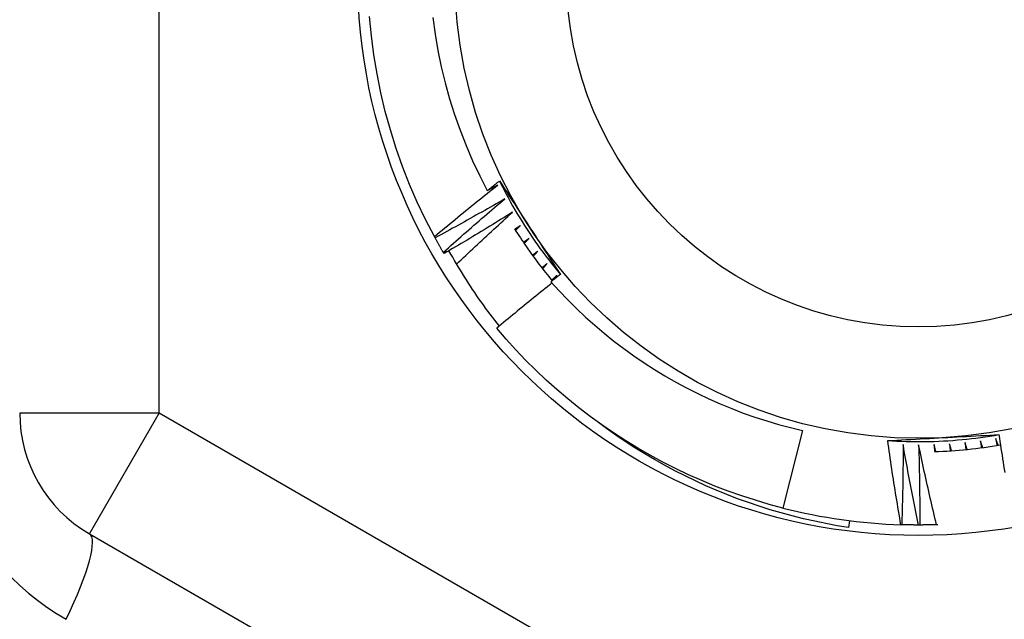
# Model space of a CAD drawing. Header units: inches. Extents: x 24 to 60, y 11.7 to 31.9.
# Tile 52 of 58: x 53.898 to 54.176, y 29.118 to 29.288. Entities that reach past the tile are written whole.
import ezdxf

# ---------------------------------------------------------------- set-up
doc = ezdxf.new("R2010")
doc.units = ezdxf.units.IN
doc.header["$MEASUREMENT"] = 0
doc.layers.add('Visible Edges(ANSI)', color=7, linetype='Continuous', lineweight=25)
doc.layers.add('Visible Tangent Edges(ANSI)', color=7, linetype='Continuous', lineweight=25)

msp = doc.modelspace()

# ---------------------------------------------------------------- linework, layer by layer
at = {"layer": 'Visible Edges(ANSI)'}
for p, q in [((54.0153377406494, 29.22618506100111), (54.0151423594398, 29.22654500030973)), ((54.01785952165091, 29.22173018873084), (54.01765239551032, 29.22208349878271)), ((54.04882876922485, 29.21437004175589), (54.04977669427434, 29.21556393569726)), ((54.11919279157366, 29.17177320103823), (54.11361812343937, 29.14983254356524)), ((54.1324228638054, 29.14626982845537), (54.13217861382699, 29.14433637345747)), ((54.1471793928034, 29.14511565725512), (54.14694665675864, 29.14512292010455)), ((54.15229799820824, 29.145044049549), (54.15188845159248, 29.14504358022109)), ((54.15739384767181, 29.1451401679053), (54.15700687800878, 29.14512700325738)), ((53.9176616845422, 29.14257962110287), (54.13222861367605, 29.01869934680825))]:
    msp.add_line(p, q, dxfattribs=at)
at = {"layer": 'Visible Edges(ANSI)', "flags": 128}
for points in [[(54.0151423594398, 29.22654500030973), (54.01263659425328, 29.23137572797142), (54.01030138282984, 29.23629118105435), (54.00813958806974, 29.24128532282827), (54.00615384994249, 29.24635204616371), (54.00434659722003, 29.25148514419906), (54.00272005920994, 29.25667833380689), (54.00127621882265, 29.261925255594), (54.00001684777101, 29.26721947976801), (53.99894347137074, 29.27255452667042), (53.9980574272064, 29.27792386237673), (53.99735979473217, 29.28332091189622), (53.99685141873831, 29.28873906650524)], [(54.01474029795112, 29.28844991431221), (54.01536611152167, 29.28379121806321), (54.01614979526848, 29.27916189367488), (54.01708995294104, 29.2745677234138), (54.01818538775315, 29.2700126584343), (54.01943491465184, 29.26550064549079), (54.02083734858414, 29.26103563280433), (54.02239148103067, 29.25662157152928), (54.02409615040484, 29.25226240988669), (54.0259501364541, 29.24796209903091), (54.02795227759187, 29.24372457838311), (54.03010136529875, 29.23955380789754)], [(54.0151423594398, 29.22654500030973), (54.0158799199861, 29.22716351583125), (54.01661826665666, 29.22778113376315), (54.01735742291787, 29.22839784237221), (54.01809737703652, 29.22901364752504), (54.01883814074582, 29.22962854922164), (54.01957969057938, 29.23024253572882), (54.02032205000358, 29.23085561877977), (54.02106519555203, 29.23146778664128), (54.02180915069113, 29.23207905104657), (54.02255389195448, 29.23268940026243), (54.02329943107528, 29.23329883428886), (54.02404575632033, 29.23390735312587), (54.02479289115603, 29.23451496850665), (54.02554083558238, 29.23512167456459), (54.02628957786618, 29.23572747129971), (54.02703911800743, 29.2363323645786), (54.02778947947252, 29.23693634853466), (54.02854062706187, 29.23753942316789), (54.02929258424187, 29.23814158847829), (54.03004533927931, 29.23874283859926), (54.0307988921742, 29.23934317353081), (54.03155324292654, 29.23994259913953), (54.03230839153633, 29.24054110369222), (54.03306433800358, 29.24113868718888)], [(54.03010136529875, 29.23955380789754), (54.03024455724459, 29.23966707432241), (54.03038778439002, 29.23978030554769), (54.03053103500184, 29.23989350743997), (54.03067432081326, 29.24000666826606), (54.03081761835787, 29.24011979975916), (54.03096096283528, 29.24023289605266), (54.03110431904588, 29.24034595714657), (54.03124771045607, 29.24045898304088), (54.03139112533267, 29.2405719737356), (54.03153457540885, 29.24068493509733), (54.03167804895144, 29.24079786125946), (54.03182154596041, 29.24091075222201), (54.03196506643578, 29.24102360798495), (54.03210862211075, 29.2411364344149), (54.03225221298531, 29.24124922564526), (54.03239581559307, 29.24136197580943), (54.03253945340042, 29.2414746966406), (54.03268312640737, 29.24158738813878), (54.03282681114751, 29.24170003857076), (54.03297053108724, 29.24181265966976), (54.03311428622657, 29.24192524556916), (54.0332580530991, 29.24203779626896), (54.03340186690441, 29.24215031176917), (54.03354569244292, 29.24226279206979)], [(54.03306433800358, 29.24113868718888), (54.03294102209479, 29.24107238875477), (54.03281770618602, 29.24100610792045), (54.03269437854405, 29.24093985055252), (54.03257102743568, 29.2408736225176), (54.03244766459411, 29.24080741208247), (54.03232429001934, 29.24074122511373), (54.03220090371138, 29.24067506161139), (54.03207750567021, 29.24060892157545), (54.03195409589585, 29.2405428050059), (54.03183067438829, 29.24047671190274), (54.03170722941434, 29.24041063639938), (54.0315837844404, 29.24034459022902), (54.03146031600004, 29.24027856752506), (54.03133684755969, 29.24021256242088), (54.03121335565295, 29.24014658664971), (54.03108985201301, 29.24008062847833), (54.03096633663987, 29.24001469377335), (54.03084280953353, 29.23994878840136), (54.03071927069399, 29.23988290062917), (54.03059570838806, 29.23981703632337), (54.03047214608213, 29.23975119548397), (54.03034856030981, 29.23968537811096), (54.03022497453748, 29.23961958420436), (54.03010136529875, 29.23955380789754)], [(54.03354569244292, 29.24226279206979), (54.0342611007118, 29.24116694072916), (54.0349763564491, 29.24007063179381), (54.03569154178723, 29.23897378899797), (54.03640672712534, 29.23787635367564), (54.03712201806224, 29.23677826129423), (54.03783748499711, 29.23567945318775), (54.03855321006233, 29.23457985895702), (54.03926927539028, 29.23347941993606), (54.03998577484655, 29.23237806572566), (54.04070279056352, 29.23127573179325), (54.04142039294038, 29.23017236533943), (54.04213867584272, 29.22906789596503), (54.04285691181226, 29.2279634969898), (54.04357454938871, 29.22686009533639), (54.04429165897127, 29.22575763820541), (54.04500831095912, 29.22465607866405), (54.04572458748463, 29.22355536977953), (54.0464405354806, 29.22245545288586), (54.04715624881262, 29.22135629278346), (54.04787177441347, 29.22025783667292), (54.04858721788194, 29.21916003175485), (54.04930262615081, 29.21806283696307), (54.05001806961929, 29.21696619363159), (54.05073363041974, 29.21587005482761)], [(54.03354569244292, 29.24226279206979), (54.03413273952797, 29.24108558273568), (54.03473149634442, 29.23991428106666), (54.03534190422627, 29.2387490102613), (54.03596389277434, 29.23758988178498), (54.03659741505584, 29.23643701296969), (54.03724238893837, 29.23529052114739), (54.03789876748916, 29.23415051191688), (54.03856648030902, 29.23301710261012), (54.03924545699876, 29.2318904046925), (54.03993563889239, 29.23077053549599), (54.04063694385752, 29.22965760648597), (54.04134931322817, 29.22855171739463), (54.04207267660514, 29.22745299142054), (54.04280695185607, 29.22636152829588), (54.04355206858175, 29.22527743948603), (54.0443079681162, 29.22420083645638), (54.04507455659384, 29.22313182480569), (54.04585176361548, 29.22207050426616), (54.04663951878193, 29.22101698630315), (54.04743772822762, 29.21997137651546), (54.04824633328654, 29.21893377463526), (54.04906524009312, 29.21790428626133), (54.04989436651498, 29.21688301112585), (54.05073363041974, 29.21587005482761)], [(54.03508432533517, 29.23725915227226), (54.03426862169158, 29.23678588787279), (54.03345228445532, 29.23631365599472), (54.03263533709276, 29.23584244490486), (54.03181776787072, 29.2353722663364), (54.03099957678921, 29.23490311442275), (54.0301807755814, 29.23443498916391), (54.02936135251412, 29.23396789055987), (54.02854131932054, 29.23350182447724), (54.02772067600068, 29.23303679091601), (54.02689941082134, 29.23257278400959), (54.02607753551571, 29.23210980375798), (54.02525503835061, 29.23164785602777), (54.02443194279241, 29.23118694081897), (54.02360822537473, 29.23072705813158), (54.02278390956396, 29.23026820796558), (54.02195898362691, 29.229810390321), (54.02113344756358, 29.22935360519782), (54.02030730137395, 29.22889785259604), (54.01948055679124, 29.22844313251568), (54.01865320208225, 29.22798945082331), (54.01782523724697, 29.22753679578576), (54.0169966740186, 29.22708518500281), (54.01616751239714, 29.22663460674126), (54.0153377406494, 29.22618506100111)], [(54.01765239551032, 29.22208349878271), (54.01836917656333, 29.22272595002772), (54.01908680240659, 29.2233675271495), (54.0198052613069, 29.22400823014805), (54.02052455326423, 29.22464805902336), (54.02124467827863, 29.22528701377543), (54.02196563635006, 29.22592508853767), (54.02268742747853, 29.22656228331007), (54.02341003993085, 29.22719860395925), (54.02413349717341, 29.22783403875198), (54.02485777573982, 29.22846859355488), (54.02558287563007, 29.22910226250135), (54.02630882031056, 29.22973505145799), (54.0270355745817, 29.23036694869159), (54.02776316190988, 29.23099796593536), (54.02849158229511, 29.23162809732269), (54.02922082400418, 29.232257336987), (54.02995088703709, 29.23288568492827), (54.03068177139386, 29.2335131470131), (54.03141347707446, 29.23413971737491), (54.03214600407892, 29.23476539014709), (54.03287936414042, 29.23539017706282), (54.03361353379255, 29.23601406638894), (54.03434852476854, 29.23663705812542), (54.03508432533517, 29.23725915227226)], [(54.03723091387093, 29.23344820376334), (54.03643122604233, 29.23294834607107), (54.03563088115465, 29.23244950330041), (54.03482987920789, 29.23195165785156), (54.03402823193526, 29.23145482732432), (54.03322592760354, 29.2309589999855), (54.03242297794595, 29.23046417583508), (54.03161937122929, 29.22997036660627), (54.03081511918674, 29.22947756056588), (54.03001022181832, 29.22898576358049), (54.02920466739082, 29.22849497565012), (54.02839847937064, 29.22800520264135), (54.02759164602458, 29.22751643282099), (54.02678415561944, 29.22702867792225), (54.02597603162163, 29.22654193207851), (54.02516726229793, 29.22605620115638), (54.02435784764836, 29.22557147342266), (54.02354778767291, 29.22508776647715), (54.02273709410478, 29.22460506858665), (54.02192575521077, 29.22412338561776), (54.02111378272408, 29.22364271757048), (54.0203011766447, 29.22316306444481), (54.01948792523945, 29.22268442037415), (54.01867404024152, 29.22220679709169), (54.01785952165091, 29.22173018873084)], [(54.02142778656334, 29.21877846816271), (54.02207766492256, 29.21939826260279), (54.02272829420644, 29.22001731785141), (54.02337967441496, 29.22063563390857), (54.02403180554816, 29.22125321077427), (54.02468468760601, 29.22187004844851), (54.02533830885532, 29.22248614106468), (54.02599269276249, 29.223101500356), (54.02664781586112, 29.22371610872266), (54.02730367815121, 29.22432997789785), (54.02796030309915, 29.224943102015), (54.02861765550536, 29.22555548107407), (54.02927577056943, 29.22616711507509), (54.02993461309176, 29.22677800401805), (54.03059420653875, 29.22738814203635), (54.03125455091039, 29.22799753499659), (54.0319156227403, 29.22860617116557), (54.03257744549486, 29.2292140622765), (54.03324000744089, 29.22982120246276), (54.03390330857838, 29.23042758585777), (54.03456736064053, 29.23103321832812), (54.03523214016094, 29.23163809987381), (54.03589765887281, 29.23224222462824), (54.03656391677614, 29.23284559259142), (54.03723091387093, 29.23344820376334)], [(54.03950176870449, 29.22970996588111), (54.03943369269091, 29.22966417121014), (54.03936560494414, 29.22961838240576), (54.03929750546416, 29.22957259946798), (54.03922940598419, 29.2295268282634), (54.03916130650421, 29.22948106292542), (54.03909319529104, 29.22943530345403), (54.03902508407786, 29.22938954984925), (54.03895696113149, 29.22934380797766), (54.03888883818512, 29.22929806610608), (54.03882071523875, 29.22925234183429), (54.03875258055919, 29.2292066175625), (54.03868443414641, 29.22916090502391), (54.03861629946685, 29.22911519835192), (54.03854814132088, 29.22906949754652), (54.03847998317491, 29.22902380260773), (54.03841182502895, 29.22897811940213), (54.03834366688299, 29.22893244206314), (54.03827549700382, 29.22888677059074), (54.03820731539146, 29.22884111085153), (54.0381391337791, 29.22879545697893), (54.03807095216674, 29.22874980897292), (54.03800275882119, 29.22870416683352), (54.03793455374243, 29.22865853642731), (54.03786636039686, 29.22861291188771)], [(54.03805621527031, 29.22831281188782), (54.03811637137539, 29.22837109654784), (54.03817652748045, 29.22842938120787), (54.03823669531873, 29.22848765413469), (54.0382968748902, 29.22854592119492), (54.03835705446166, 29.22860418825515), (54.03841724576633, 29.22866244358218), (54.038477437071, 29.22872069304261), (54.03853764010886, 29.22877893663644), (54.03859785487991, 29.22883717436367), (54.03865806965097, 29.22889540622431), (54.03871828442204, 29.22895362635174), (54.0387785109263, 29.22901184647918), (54.03883874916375, 29.22907006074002), (54.03889898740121, 29.22912826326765), (54.03895923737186, 29.22918645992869), (54.03901949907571, 29.22924465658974), (54.03907976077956, 29.22930284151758), (54.03914002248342, 29.22936102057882), (54.03920029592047, 29.22941919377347), (54.03926058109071, 29.22947736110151), (54.03932086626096, 29.22953552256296), (54.03938116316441, 29.22959367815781), (54.03944146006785, 29.22965182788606), (54.03950176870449, 29.22970996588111)], [(54.03779542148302, 29.2287254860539), (54.03819966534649, 29.2280872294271), (54.0386074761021, 29.22745124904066), (54.03901884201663, 29.2268175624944), (54.03943375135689, 29.2261861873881), (54.03985219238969, 29.22555715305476), (54.04027415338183, 29.22493047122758), (54.04069962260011, 29.22430615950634), (54.04112857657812, 29.22368424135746), (54.04156101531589, 29.22306474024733), (54.041996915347, 29.22244767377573), (54.04243626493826, 29.22183305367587), (54.04287904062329, 29.22122090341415), (54.04332525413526, 29.22061125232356), (54.04377487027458, 29.2200041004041), (54.04422787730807, 29.21939948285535), (54.04468427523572, 29.21879741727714), (54.04514402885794, 29.21819790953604), (54.04560713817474, 29.21760099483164), (54.04607359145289, 29.21700667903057), (54.04654336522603, 29.21641498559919), (54.04701643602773, 29.21582593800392), (54.04749280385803, 29.21523954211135), (54.0479724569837, 29.21465583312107), (54.04845537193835, 29.21407481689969)], [(54.01765239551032, 29.22208349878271), (54.01755347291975, 29.22225298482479), (54.01745477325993, 29.22242259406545), (54.01735628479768, 29.22259233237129), (54.01725800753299, 29.2227621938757), (54.01715994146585, 29.22293217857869), (54.01706209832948, 29.22310228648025), (54.01696446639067, 29.22327251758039), (54.01686705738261, 29.22344287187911), (54.01676984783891, 29.22361334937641), (54.01667286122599, 29.22378395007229), (54.0165760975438, 29.22395467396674), (54.01647954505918, 29.22412551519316), (54.01638320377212, 29.22429647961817), (54.01628707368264, 29.22446756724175), (54.0161911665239, 29.22463877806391), (54.01609548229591, 29.22481010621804), (54.01600000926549, 29.22498155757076), (54.01590474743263, 29.22515312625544), (54.01580969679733, 29.22532481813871), (54.01571488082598, 29.22549662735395), (54.015620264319, 29.22566855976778), (54.01552588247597, 29.22584060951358), (54.01543170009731, 29.22601277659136), (54.0153377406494, 29.22618506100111)], [(54.04189443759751, 29.22604849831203), (54.04182789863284, 29.22600048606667), (54.04176134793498, 29.22595248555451), (54.04169480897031, 29.22590448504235), (54.04162824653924, 29.22585649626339), (54.04156168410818, 29.22580851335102), (54.04149512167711, 29.22576053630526), (54.04142854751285, 29.22571256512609), (54.04136197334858, 29.22566460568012), (54.04129539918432, 29.22561665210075), (54.04122880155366, 29.22556870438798), (54.0411622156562, 29.22552076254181), (54.04109561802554, 29.22547283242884), (54.04102900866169, 29.22542490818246), (54.04096239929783, 29.22537698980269), (54.04089578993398, 29.22532907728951), (54.04082916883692, 29.22528117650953), (54.04076254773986, 29.22523328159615), (54.04069591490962, 29.22518539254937), (54.04062928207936, 29.22513750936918), (54.04056263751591, 29.2250896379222), (54.04049599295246, 29.22504176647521), (54.04042933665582, 29.22499390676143), (54.04036268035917, 29.22494605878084), (54.04029601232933, 29.22489821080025)], [(54.04049564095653, 29.22460452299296), (54.04055384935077, 29.22466475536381), (54.040612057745, 29.22472498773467), (54.04067027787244, 29.22478521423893), (54.04072849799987, 29.22484542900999), (54.04078672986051, 29.22490564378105), (54.04084497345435, 29.22496584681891), (54.04090321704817, 29.22502604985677), (54.0409614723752, 29.22508624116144), (54.04101972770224, 29.22514642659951), (54.04107799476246, 29.22520660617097), (54.04113627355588, 29.22526678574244), (54.04119455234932, 29.22532695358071), (54.04125283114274, 29.22538711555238), (54.04131113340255, 29.22544727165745), (54.04136942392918, 29.22550742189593), (54.04142773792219, 29.2255675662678), (54.04148605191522, 29.22562770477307), (54.04154436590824, 29.22568783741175), (54.04160269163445, 29.22574796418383), (54.04166102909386, 29.2258080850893), (54.04171936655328, 29.22586819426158), (54.04177771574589, 29.22592830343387), (54.0418360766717, 29.22598840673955), (54.04189443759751, 29.22604849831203)], [(54.03350154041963, 29.2012613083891), (54.03283825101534, 29.20210023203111), (54.03218060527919, 29.20294397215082), (54.03152861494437, 29.20379251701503), (54.03088230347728, 29.20464583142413), (54.0302417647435, 29.20550383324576), (54.02960735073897, 29.20636604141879), (54.02897913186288, 29.20723235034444), (54.02835713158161, 29.20810271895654), (54.02774136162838, 29.20897712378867), (54.02713184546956, 29.20985552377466), (54.02652860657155, 29.21073788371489), (54.02593164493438, 29.21162416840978), (54.02534099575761, 29.21251434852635), (54.02475665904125, 29.21340838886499), (54.02417866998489, 29.2143062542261), (54.02360704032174, 29.21520790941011), (54.02304178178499, 29.2161133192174), (54.02248291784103, 29.21702244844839), (54.02193047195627, 29.2179352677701), (54.02138444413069, 29.21885173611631), (54.02084486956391, 29.21977183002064), (54.0203117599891, 29.22069550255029), (54.01978513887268, 29.22162272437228), (54.01926500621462, 29.22255346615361)], [(54.04440631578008, 29.22246776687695), (54.04434139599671, 29.2224175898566), (54.04427646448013, 29.22236742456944), (54.04421153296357, 29.22231725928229), (54.04414658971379, 29.22226710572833), (54.04408164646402, 29.22221695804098), (54.04401669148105, 29.22216681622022), (54.04395173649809, 29.22211668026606), (54.04388678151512, 29.2220665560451), (54.04382181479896, 29.22201643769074), (54.04375683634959, 29.22196632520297), (54.04369185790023, 29.22191621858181), (54.04362687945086, 29.22186611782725), (54.0435618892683, 29.22181602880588), (54.04349688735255, 29.22176594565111), (54.04343188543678, 29.22171586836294), (54.04336688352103, 29.22166579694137), (54.04330186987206, 29.221615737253), (54.04323684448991, 29.22156567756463), (54.04317181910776, 29.22151562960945), (54.0431067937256, 29.22146558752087), (54.04304175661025, 29.2214155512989), (54.0429767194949, 29.22136552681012), (54.04291167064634, 29.22131550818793), (54.04284662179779, 29.22126548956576)], [(54.04305580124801, 29.2209785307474), (54.04311199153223, 29.2210406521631), (54.04316819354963, 29.2211027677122), (54.04322439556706, 29.22116487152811), (54.04328060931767, 29.22122697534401), (54.04333682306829, 29.22128906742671), (54.04339304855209, 29.22135115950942), (54.04344928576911, 29.22141324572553), (54.04350552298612, 29.22147532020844), (54.04356177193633, 29.22153739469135), (54.04361802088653, 29.22159946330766), (54.04367428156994, 29.22166152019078), (54.04373055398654, 29.22172357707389), (54.04378682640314, 29.22178562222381), (54.04384311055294, 29.22184766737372), (54.04389939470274, 29.22190970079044), (54.04395569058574, 29.22197173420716), (54.04401199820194, 29.22203376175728), (54.04406830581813, 29.2220957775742), (54.04412462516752, 29.22215779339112), (54.04418094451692, 29.22221979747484), (54.04423727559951, 29.22228180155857), (54.0442936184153, 29.22234379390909), (54.04434996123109, 29.22240578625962), (54.04440631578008, 29.22246776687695)], [(54.04703468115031, 29.21897164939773), (54.04697145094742, 29.21891936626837), (54.04690820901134, 29.21886708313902), (54.04684495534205, 29.21881481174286), (54.04678170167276, 29.2187625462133), (54.04671844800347, 29.21871028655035), (54.04665518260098, 29.21865803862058), (54.0465919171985, 29.21860579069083), (54.04652864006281, 29.21855355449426), (54.04646535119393, 29.2185013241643), (54.04640206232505, 29.21844909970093), (54.04633877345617, 29.21839688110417), (54.04627547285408, 29.21834467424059), (54.04621216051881, 29.21829247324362), (54.04614884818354, 29.21824027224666), (54.04608553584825, 29.21818808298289), (54.04602221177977, 29.21813589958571), (54.0459588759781, 29.21808372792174), (54.04589554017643, 29.21803155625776), (54.04583220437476, 29.21797939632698), (54.04576885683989, 29.21792724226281), (54.04570549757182, 29.21787509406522), (54.04564213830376, 29.21782295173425), (54.04557877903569, 29.21777081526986), (54.04551540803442, 29.21771869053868)], [(54.04573392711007, 29.21743877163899), (54.04578804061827, 29.21750270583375), (54.04584216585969, 29.21756663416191), (54.04589629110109, 29.21763055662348), (54.0459504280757, 29.21769447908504), (54.0460045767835, 29.21775838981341), (54.0460587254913, 29.21782229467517), (54.0461128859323, 29.21788619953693), (54.0461670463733, 29.21795009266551), (54.0462212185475, 29.21801398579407), (54.0462754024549, 29.21807786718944), (54.0463295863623, 29.21814174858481), (54.04638378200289, 29.21820561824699), (54.04643798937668, 29.21826948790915), (54.04649219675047, 29.21833334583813), (54.04654641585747, 29.21839720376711), (54.04660063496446, 29.21846105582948), (54.04665486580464, 29.21852489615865), (54.04670910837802, 29.21858873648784), (54.04676335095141, 29.21865257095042), (54.04681760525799, 29.2187163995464), (54.04687185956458, 29.21878021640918), (54.04692612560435, 29.21884403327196), (54.04698040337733, 29.21890784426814), (54.04703468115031, 29.21897164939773)], [(54.05073363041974, 29.21587005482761), (54.05062275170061, 29.2157830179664), (54.05051188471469, 29.2156959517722), (54.05040102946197, 29.2156088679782), (54.05029019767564, 29.2155217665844), (54.05017937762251, 29.21543464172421), (54.05006856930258, 29.21534749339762), (54.04995778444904, 29.21526032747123), (54.0498470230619, 29.21517314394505), (54.04973627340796, 29.21508593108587), (54.0496255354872, 29.2149987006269), (54.04951482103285, 29.21491145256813), (54.0494041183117, 29.21482418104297), (54.04929343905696, 29.21473689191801), (54.04918277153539, 29.21464957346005), (54.04907211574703, 29.2145622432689), (54.04896148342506, 29.21447488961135), (54.0488508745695, 29.2143875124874), (54.04874027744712, 29.21430011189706), (54.04862969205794, 29.21421269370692), (54.04851913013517, 29.21412525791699), (54.04840857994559, 29.21403779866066), (54.0482980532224, 29.21395031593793), (54.04818753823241, 29.21386281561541), (54.04807704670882, 29.21377529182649)], [(54.04977669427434, 29.21556393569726), (54.04971522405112, 29.21550959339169), (54.0496537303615, 29.21545526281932), (54.04959223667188, 29.21540093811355), (54.04953074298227, 29.21534661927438), (54.04946923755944, 29.21529230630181), (54.04940772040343, 29.21523799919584), (54.04934620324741, 29.21518370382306), (54.04928468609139, 29.21512940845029), (54.04922315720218, 29.21507512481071), (54.04916161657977, 29.21502084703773), (54.04910007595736, 29.21496657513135), (54.04903853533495, 29.21491230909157), (54.04897698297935, 29.21485804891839), (54.04891541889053, 29.21480380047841), (54.04885385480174, 29.21474955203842), (54.04879227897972, 29.21469531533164), (54.04873070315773, 29.21464108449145), (54.04866911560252, 29.21458685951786), (54.04860752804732, 29.21453264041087), (54.04854592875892, 29.21447842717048), (54.04848432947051, 29.21442422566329), (54.04842271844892, 29.21437002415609), (54.04836110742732, 29.2143158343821), (54.04829948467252, 29.2142616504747)], [(54.04837219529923, 29.21344331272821), (54.04771469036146, 29.21291815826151), (54.04705777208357, 29.21239224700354), (54.04640144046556, 29.21186557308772), (54.04574568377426, 29.21133814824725), (54.04509050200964, 29.21080996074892), (54.0444359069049, 29.21028102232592), (54.04378189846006, 29.20975132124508), (54.04312847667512, 29.20922086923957), (54.04247562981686, 29.20868966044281), (54.0418233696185, 29.20815769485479), (54.04117169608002, 29.20762497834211), (54.04052060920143, 29.20709151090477), (54.03987010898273, 29.20655728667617), (54.03922019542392, 29.20602231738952), (54.03857088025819, 29.2054865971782), (54.03792214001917, 29.20495012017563), (54.03727399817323, 29.20441289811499), (54.03662645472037, 29.2038749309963), (54.03597949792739, 29.20333621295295), (54.03533312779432, 29.20279674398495), (54.03468735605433, 29.20225652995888), (54.03404217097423, 29.20171557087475), (54.03339758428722, 29.20117386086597), (54.0327535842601, 29.20063139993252)], [(54.04807704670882, 29.21377529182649), (54.05042373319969, 29.21119479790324), (54.05283668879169, 29.20867523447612), (54.05531480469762, 29.20621796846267), (54.05785698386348, 29.20382436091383), (54.06046212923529, 29.20149576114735), (54.06312914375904, 29.19923353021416), (54.06585693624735, 29.19703903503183), (54.06864268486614, 29.19491490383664), (54.07148127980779, 29.19286514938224), (54.07437109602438, 29.19089087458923), (54.07731065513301, 29.18899306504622), (54.08029844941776, 29.18717271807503), (54.08333300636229, 29.18543080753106), (54.08641282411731, 29.18376834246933), (54.08953641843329, 29.18218630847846), (54.09270199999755, 29.18068583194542), (54.09590463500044, 29.17926935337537), (54.09914171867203, 29.17793796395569), (54.10241154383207, 29.17669233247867), (54.10571243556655, 29.17553310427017), (54.10904269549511, 29.17446092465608), (54.11240063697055, 29.17347645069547), (54.1157845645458, 29.17258032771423), (54.11919279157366, 29.17177320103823)], [(54.11361812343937, 29.14983254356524), (54.10971170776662, 29.15087933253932), (54.10583383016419, 29.15202736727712), (54.1019871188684, 29.15327583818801), (54.09817416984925, 29.15462392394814), (54.09439757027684, 29.15607069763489), (54.09065986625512, 29.15761519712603), (54.08696359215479, 29.15925636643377), (54.08331124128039, 29.16099309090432), (54.07970528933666, 29.16282420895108), (54.07614817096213, 29.16474847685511), (54.07264229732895, 29.16676459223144), (54.06919003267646, 29.16887119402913), (54.06579371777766, 29.17106685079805), (54.06245564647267, 29.17335008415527), (54.05917807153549, 29.1757193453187), (54.05596322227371, 29.17817303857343), (54.0528132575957, 29.18070949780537), (54.04973032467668, 29.18332702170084), (54.04671648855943, 29.18602381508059), (54.04377380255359, 29.18879807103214), (54.04090426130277, 29.19164791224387), (54.03810978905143, 29.19457140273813), (54.03539228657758, 29.19756657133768), (54.0327535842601, 29.20063139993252)], [(54.13217861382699, 29.14433637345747), (54.12896656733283, 29.14485759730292), (54.12576889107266, 29.14544457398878), (54.12258658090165, 29.14609697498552), (54.11942062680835, 29.14681449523), (54.11627202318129, 29.14759679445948), (54.11314176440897, 29.14844356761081), (54.11003084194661, 29.14935447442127), (54.10694024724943, 29.15032919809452), (54.10387097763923, 29.1513674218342), (54.10082402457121, 29.15246881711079), (54.09780038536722, 29.15363306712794), (54.09480103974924, 29.15485984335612), (54.09182699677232, 29.15614881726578), (54.08887924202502, 29.15749967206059), (54.08595876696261, 29.1589120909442), (54.08306656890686, 29.16038574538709), (54.08020363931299, 29.1619203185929), (54.07737096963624, 29.1635154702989), (54.07456966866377, 29.16517082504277), (54.07180445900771, 29.16688370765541), (54.06907804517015, 29.16865232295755), (54.06639123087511, 29.17047601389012), (54.06374483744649, 29.17235406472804), (54.06113966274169, 29.17428580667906)], [(54.14321253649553, 29.16889942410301), (54.14451927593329, 29.16897106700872), (54.14582633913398, 29.1690423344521), (54.14713382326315, 29.16911328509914), (54.14844182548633, 29.16918394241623), (54.14975044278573, 29.16925435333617), (54.15105977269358, 29.16932455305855), (54.15236991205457, 29.16939460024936), (54.15368095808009, 29.169464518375), (54.15499300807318, 29.16953434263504), (54.15630615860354, 29.16960413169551), (54.15762050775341, 29.16967390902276), (54.15893614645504, 29.16974372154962), (54.1602517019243, 29.16981353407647), (54.16156609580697, 29.16988332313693), (54.16287940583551, 29.16995313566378), (54.16419171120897, 29.17002299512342), (54.16550308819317, 29.17009294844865), (54.16681361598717, 29.17016301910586), (54.16812337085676, 29.17023326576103), (54.16943243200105, 29.17030370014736), (54.1707408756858, 29.17037439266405), (54.17204878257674, 29.17044535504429), (54.17335622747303, 29.17051662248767), (54.17466328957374, 29.17058825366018)], [(54.14321253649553, 29.16889942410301), (54.14452555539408, 29.16881921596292), (54.14583930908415, 29.16875211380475), (54.14715366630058, 29.16869810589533), (54.14846849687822, 29.16865719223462), (54.14978366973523, 29.16862940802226), (54.15109905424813, 29.16861472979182), (54.15241451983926, 29.16861315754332), (54.1537299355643, 29.16862471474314), (54.15504517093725, 29.1686493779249), (54.15636009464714, 29.16868715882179), (54.15767457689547, 29.1687380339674), (54.1589884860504, 29.16880202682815), (54.1603016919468, 29.16887911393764), (54.16161406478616, 29.16896928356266), (54.16292547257, 29.16907253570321), (54.16423578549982, 29.16918884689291), (54.16554487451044, 29.16931822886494), (54.16685260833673, 29.16946065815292), (54.16815885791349, 29.16961611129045), (54.16946349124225, 29.16978457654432), (54.17076638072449, 29.16996604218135), (54.17206739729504, 29.17016049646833), (54.17336640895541, 29.17036790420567), (54.17466328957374, 29.17058825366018)], [(54.14694665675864, 29.14512292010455), (54.1467761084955, 29.14611110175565), (54.14660685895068, 29.14709951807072), (54.14643890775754, 29.14808814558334), (54.14627225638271, 29.14907700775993), (54.14610690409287, 29.15006608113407), (54.14594285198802, 29.15105537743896), (54.14578010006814, 29.15204488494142), (54.14561864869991, 29.15303461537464), (54.14545849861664, 29.15402455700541), (54.14529964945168, 29.15501472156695), (54.14514210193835, 29.15600509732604), (54.14498585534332, 29.15699569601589), (54.14483091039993, 29.1579865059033), (54.14467726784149, 29.15897752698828), (54.144524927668, 29.15996877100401), (54.14437388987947, 29.1609602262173), (54.14422415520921, 29.16195189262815), (54.14407572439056, 29.16294378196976), (54.14392859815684, 29.16393587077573), (54.14378277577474, 29.16492815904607), (54.14363825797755, 29.16592067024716), (54.14349504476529, 29.16691338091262), (54.14335313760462, 29.16790630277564), (54.14321253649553, 29.16889942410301)], [(54.1650605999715, 29.16833336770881), (54.16507114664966, 29.16825199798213), (54.16508168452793, 29.16817062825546), (54.16509221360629, 29.16808924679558), (54.16510273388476, 29.16800787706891), (54.16511324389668, 29.16792649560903), (54.16512374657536, 29.16784511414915), (54.16513423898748, 29.16776374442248), (54.1651447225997, 29.16768236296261), (54.16515519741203, 29.16760098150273), (54.16516566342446, 29.16751958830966), (54.16517612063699, 29.16743820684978), (54.16518656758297, 29.16735682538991), (54.16519700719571, 29.16727543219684), (54.16520743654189, 29.16719405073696), (54.16521785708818, 29.16711265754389), (54.16522827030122, 29.16703126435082), (54.16523867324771, 29.16694987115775), (54.16524906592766, 29.16686847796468), (54.16525945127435, 29.1667870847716), (54.16526982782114, 29.16670569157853), (54.16528019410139, 29.16662428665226), (54.16529055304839, 29.16654289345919), (54.16530090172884, 29.16646148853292), (54.1653112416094, 29.16638008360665)], [(54.16566455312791, 29.16641583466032), (54.16563928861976, 29.16649569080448), (54.16561403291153, 29.16657555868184), (54.16558878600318, 29.1666554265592), (54.16556354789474, 29.16673529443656), (54.16553831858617, 29.16681517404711), (54.16551309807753, 29.16689505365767), (54.16548788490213, 29.16697493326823), (54.16546268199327, 29.16705481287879), (54.16543748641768, 29.16713470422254), (54.16541230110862, 29.16721459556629), (54.1653871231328, 29.16729448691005), (54.16536195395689, 29.16737437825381), (54.16533679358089, 29.16745428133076), (54.16531164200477, 29.16753418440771), (54.16528649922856, 29.16761408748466), (54.16526136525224, 29.16769399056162), (54.16523623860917, 29.16777390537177), (54.16521112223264, 29.16785382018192), (54.16518601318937, 29.16793373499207), (54.165160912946, 29.16801364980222), (54.16513582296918, 29.16809357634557), (54.1651107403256, 29.16817350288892), (54.16508566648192, 29.16825342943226), (54.1650605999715, 29.16833336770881)], [(54.16940534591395, 29.16883770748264), (54.16941856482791, 29.16875673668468), (54.16943177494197, 29.16867575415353), (54.16944497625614, 29.16859477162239), (54.1694581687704, 29.16851377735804), (54.16947135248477, 29.16843279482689), (54.16948452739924, 29.16835181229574), (54.16949769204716, 29.16827081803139), (54.16951084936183, 29.16818982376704), (54.16952399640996, 29.16810882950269), (54.16953713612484, 29.16802783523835), (54.16955026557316, 29.167946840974), (54.16956338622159, 29.16786584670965), (54.16957649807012, 29.1677848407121), (54.16958960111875, 29.16770384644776), (54.16960269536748, 29.16762284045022), (54.16961578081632, 29.16754183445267), (54.16962885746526, 29.16746082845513), (54.16964192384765, 29.16737982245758), (54.16965498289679, 29.16729881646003), (54.16966803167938, 29.16721779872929), (54.16968107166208, 29.16713679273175), (54.16969410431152, 29.16705577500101), (54.16970712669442, 29.16697475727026), (54.16972014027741, 29.16689373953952)], [(54.17007208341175, 29.1669410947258), (54.17004420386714, 29.16702008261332), (54.17001633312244, 29.16709907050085), (54.16998847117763, 29.16717807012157), (54.16996061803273, 29.1672570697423), (54.16993277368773, 29.16733606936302), (54.16990493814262, 29.16741506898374), (54.16987710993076, 29.16749408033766), (54.1698492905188, 29.16757309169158), (54.16982147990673, 29.1676521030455), (54.16979367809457, 29.16773111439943), (54.1697658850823, 29.16781013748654), (54.16973809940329, 29.16788916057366), (54.16971032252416, 29.16796819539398), (54.1696825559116, 29.1680472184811), (54.16965479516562, 29.16812625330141), (54.1696270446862, 29.16820528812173), (54.16959930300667, 29.16828433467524), (54.1695715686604, 29.16836338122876), (54.16954384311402, 29.16844242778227), (54.16951612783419, 29.16852147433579), (54.16948841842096, 29.1686005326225), (54.16946071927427, 29.16867959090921), (54.16943302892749, 29.16875864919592), (54.16940534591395, 29.16883770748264)], [(54.17373113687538, 29.16948478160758), (54.17374701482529, 29.16940428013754), (54.17376288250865, 29.1693237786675), (54.17377874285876, 29.16924327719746), (54.17379459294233, 29.16916277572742), (54.17381043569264, 29.16908226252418), (54.17382626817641, 29.16900174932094), (54.17384209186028, 29.1689212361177), (54.1738579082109, 29.16884072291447), (54.17387371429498, 29.16876020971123), (54.17388951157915, 29.16867968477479), (54.17390530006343, 29.16859917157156), (54.1739210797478, 29.16851864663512), (54.17393685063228, 29.16843812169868), (54.17395261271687, 29.16835759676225), (54.17396836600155, 29.16827707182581), (54.17398410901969, 29.16819653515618), (54.17399984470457, 29.16811601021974), (54.17401557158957, 29.16803547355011), (54.17403128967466, 29.16795493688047), (54.1740469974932, 29.16787440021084), (54.17406269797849, 29.16779386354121), (54.17407838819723, 29.16771331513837), (54.17409407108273, 29.16763277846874), (54.17410974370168, 29.16755223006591)], [(54.17445993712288, 29.16761114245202), (54.17442947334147, 29.16768916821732), (54.17439901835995, 29.16776720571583), (54.17436857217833, 29.16784523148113), (54.17433813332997, 29.16792326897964), (54.1743077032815, 29.16800131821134), (54.17427728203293, 29.16807935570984), (54.17424686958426, 29.16815740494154), (54.17421646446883, 29.16823545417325), (54.17418606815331, 29.16831351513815), (54.17415568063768, 29.16839157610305), (54.17412530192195, 29.16846963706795), (54.17409493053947, 29.16854769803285), (54.17406456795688, 29.16862577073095), (54.17403421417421, 29.16870384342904), (54.17400386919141, 29.16878192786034), (54.17397353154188, 29.16886000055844), (54.17394320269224, 29.16893808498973), (54.1739128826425, 29.16901618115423), (54.17388256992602, 29.16909426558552), (54.17385226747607, 29.16917236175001), (54.17382197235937, 29.16925046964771), (54.17379168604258, 29.1693285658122), (54.17376140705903, 29.16940667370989), (54.17373113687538, 29.16948478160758)], [(54.17466328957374, 29.17058825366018), (54.17480276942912, 29.16961588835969), (54.17494354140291, 29.16864372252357), (54.17508560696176, 29.167671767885), (54.17522896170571, 29.166700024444), (54.17537360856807, 29.16572848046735), (54.17551954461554, 29.16475715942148), (54.17566677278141, 29.16378603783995), (54.17581528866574, 29.16281512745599), (54.17596509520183, 29.16184442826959), (54.17611619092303, 29.16087395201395), (54.17626857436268, 29.15990367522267)], [(54.14758644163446, 29.16775184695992), (54.14758326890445, 29.16680879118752), (54.14757889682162, 29.16586572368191), (54.14757332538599, 29.16492263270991), (54.14756655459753, 29.16397953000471), (54.14755858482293, 29.16303641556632), (54.14754941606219, 29.16209328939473), (54.14753904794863, 29.16115013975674), (54.14752748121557, 29.16020699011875), (54.14751471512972, 29.15926381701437), (54.14750075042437, 29.15832064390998), (54.14748558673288, 29.1573774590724), (54.1474692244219, 29.15643426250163), (54.14745166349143, 29.15549105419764), (54.14743290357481, 29.15454785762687), (54.14741294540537, 29.15360463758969), (54.14739178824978, 29.15266141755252), (54.14736943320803, 29.15171820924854), (54.14734587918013, 29.15077497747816), (54.14732112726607, 29.14983175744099), (54.14729517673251, 29.14888853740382), (54.14726802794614, 29.14794530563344), (54.14723968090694, 29.14700208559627), (54.14721013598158, 29.14605886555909), (54.1471793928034, 29.14511565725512)], [(54.15188845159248, 29.14504358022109), (54.15169563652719, 29.1459866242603), (54.15150399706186, 29.14692996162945), (54.15131353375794, 29.14787358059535), (54.15112424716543, 29.1488174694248), (54.15093613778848, 29.149761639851), (54.15074920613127, 29.15070608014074), (54.15056345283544, 29.15165080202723), (54.15037887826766, 29.15259579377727), (54.15019548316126, 29.15354105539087), (54.15001326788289, 29.1544865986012), (54.14983223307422, 29.15543239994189), (54.14965237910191, 29.15637847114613), (54.14947370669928, 29.15732481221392), (54.14929621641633, 29.15827142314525), (54.14911990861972, 29.15921829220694), (54.14894478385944, 29.16016541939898), (54.1487708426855, 29.16111281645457), (54.14859808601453, 29.1620604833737), (54.14842651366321, 29.16300839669), (54.14825612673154, 29.16395657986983), (54.14808692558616, 29.16490500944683), (54.14791891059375, 29.16585369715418), (54.14775208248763, 29.16680264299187), (54.14758644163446, 29.16775184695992)], [(54.15195979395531, 29.16768137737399), (54.1519876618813, 29.16673873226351), (54.15201433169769, 29.16579602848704), (54.15203980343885, 29.16485326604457), (54.15206407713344, 29.16391045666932), (54.15208715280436, 29.16296757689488), (54.15210903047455, 29.16202466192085), (54.15212971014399, 29.16108168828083), (54.15214919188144, 29.16013865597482), (54.15216747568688, 29.15919558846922), (54.15218456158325, 29.15825246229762), (54.15220044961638, 29.15730928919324), (54.15221513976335, 29.15636605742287), (54.15222863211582, 29.1554227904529), (54.15224092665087, 29.15447947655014), (54.15225202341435, 29.15353612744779), (54.15226192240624, 29.15259271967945), (54.1522706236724, 29.15164927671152), (54.15227812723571, 29.1507057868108), (54.15228443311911, 29.14976226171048), (54.15228954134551, 29.14881870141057), (54.15229345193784, 29.14787509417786), (54.15229616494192, 29.14693144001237), (54.15229768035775, 29.14598776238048), (54.15229799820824, 29.145044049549)], [(54.15700687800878, 29.14512700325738), (54.15678312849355, 29.14606319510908), (54.1565605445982, 29.14699971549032), (54.15633912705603, 29.14793655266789), (54.15611887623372, 29.14887369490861), (54.15589979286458, 29.14981116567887), (54.15568187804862, 29.15074894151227), (54.15546513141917, 29.15168703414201), (54.1552495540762, 29.15262544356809), (54.15503514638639, 29.15356415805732), (54.15482190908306, 29.15450318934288), (54.15460984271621, 29.15544251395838), (54.15439894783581, 29.15638215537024), (54.15418922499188, 29.15732210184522), (54.15398067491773, 29.15826235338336), (54.15377329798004, 29.15920290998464), (54.15356709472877, 29.16014377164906), (54.15336206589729, 29.16108492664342), (54.1531582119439, 29.16202638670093), (54.15295553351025, 29.16296815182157), (54.15275403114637, 29.16391019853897), (54.15255370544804, 29.16485255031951), (54.15235455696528, 29.16579519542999), (54.15215658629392, 29.16673814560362), (54.15195979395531, 29.16768137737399)], [(54.15633309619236, 29.16775488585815), (54.1563382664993, 29.16767299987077), (54.15634342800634, 29.16759110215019), (54.15634857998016, 29.16750921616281), (54.15635372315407, 29.16742733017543), (54.15635885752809, 29.16734543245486), (54.15636398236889, 29.16726353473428), (54.1563690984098, 29.1671816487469), (54.15637420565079, 29.16709975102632), (54.15637930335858, 29.16701785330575), (54.15638439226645, 29.16693596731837), (54.15638947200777, 29.16685406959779), (54.15639454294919, 29.16677217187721), (54.15639960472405, 29.16669027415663), (54.15640465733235, 29.16660837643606), (54.15640970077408, 29.16652647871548), (54.15641473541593, 29.16644456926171), (54.1564197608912, 29.16636267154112), (54.15642477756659, 29.16628077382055), (54.1564297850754, 29.16619886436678), (54.15643478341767, 29.1661169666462), (54.15643977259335, 29.16603506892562), (54.15644475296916, 29.16595315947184), (54.1564497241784, 29.16587125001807), (54.15645468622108, 29.16578935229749)], [(54.15680958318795, 29.16580176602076), (54.1567896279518, 29.16588312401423), (54.15676968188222, 29.16596447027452), (54.15674974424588, 29.166045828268), (54.15672981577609, 29.16612718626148), (54.15670989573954, 29.16620855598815), (54.15668998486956, 29.16628991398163), (54.1566700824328, 29.16637128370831), (54.15665018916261, 29.16645265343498), (54.15663030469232, 29.16653402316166), (54.15661042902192, 29.16661539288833), (54.15659056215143, 29.16669677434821), (54.15657070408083, 29.16677814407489), (54.15655085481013, 29.16685952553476), (54.15653101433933, 29.16694090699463), (54.15651118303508, 29.16702230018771), (54.15649136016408, 29.16710368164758), (54.15647154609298, 29.16718507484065), (54.15645174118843, 29.16726646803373), (54.15643194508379, 29.16734787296), (54.15641215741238, 29.16742926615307), (54.15639237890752, 29.16751067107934), (54.15637260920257, 29.16759206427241), (54.15635284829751, 29.16767348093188), (54.15633309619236, 29.16775488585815)], [(54.16070160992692, 29.16797229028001), (54.16070947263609, 29.16789061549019), (54.16071732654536, 29.16780894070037), (54.16072517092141, 29.16772726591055), (54.16073300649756, 29.16764559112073), (54.1607408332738, 29.16756391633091), (54.16074865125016, 29.16748222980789), (54.16075645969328, 29.16740055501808), (54.16076425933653, 29.16731886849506), (54.16077205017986, 29.16723718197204), (54.16077983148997, 29.16715550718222), (54.16078760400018, 29.16707382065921), (54.16079536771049, 29.16699213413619), (54.16080312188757, 29.16691044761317), (54.16081086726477, 29.16682876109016), (54.16081860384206, 29.16674707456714), (54.16082633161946, 29.16666537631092), (54.16083404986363, 29.1665836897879), (54.1608417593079, 29.16650199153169), (54.16084945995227, 29.16642030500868), (54.16085715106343, 29.16633860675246), (54.16086483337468, 29.16625692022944), (54.16087250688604, 29.16617522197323), (54.16088017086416, 29.16609352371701), (54.16088782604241, 29.16601182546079)], [(54.16124212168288, 29.16603592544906), (54.16121950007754, 29.16611656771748), (54.1611968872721, 29.16619722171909), (54.16117428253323, 29.1662778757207), (54.16115168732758, 29.16635854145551), (54.16112910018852, 29.16643919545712), (54.16110652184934, 29.16651986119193), (54.16108395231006, 29.16660052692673), (54.16106139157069, 29.16668120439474), (54.16103883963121, 29.16676187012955), (54.16101629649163, 29.16684254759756), (54.16099376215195, 29.16692322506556), (54.16097123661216, 29.16700390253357), (54.16094871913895, 29.16708459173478), (54.16092621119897, 29.16716528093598), (54.16090371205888, 29.16724597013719), (54.16088122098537, 29.16732665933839), (54.16085873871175, 29.1674073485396), (54.16083626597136, 29.167488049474), (54.16081380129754, 29.1675687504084), (54.16079134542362, 29.16764945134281), (54.1607688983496, 29.16773016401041), (54.16074646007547, 29.16781086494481), (54.16072403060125, 29.16789157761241), (54.16070160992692, 29.16797229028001)], [(54.15188845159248, 29.14504358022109), (54.15169221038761, 29.14504373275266), (54.15149596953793, 29.14504413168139), (54.15129972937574, 29.14504478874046), (54.15110349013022, 29.1450456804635), (54.15090725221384, 29.14504683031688), (54.15071101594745, 29.14504822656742), (54.15051478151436, 29.14504986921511), (54.15031854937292, 29.14505175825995), (54.15012231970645, 29.14505389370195), (54.14992609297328, 29.1450562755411), (54.14972986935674, 29.14505890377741), (54.14953364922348, 29.14506179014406), (54.14933743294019, 29.14506491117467), (54.14914122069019, 29.14506829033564), (54.14894501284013, 29.14507191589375), (54.14874880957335, 29.14507577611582), (54.14855261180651, 29.14507989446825), (54.14835641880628, 29.14508425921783), (54.14816023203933, 29.14508887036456), (54.14796405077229, 29.14509373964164), (54.14776787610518, 29.14509884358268), (54.147571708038, 29.14510419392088), (54.14737554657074, 29.14510980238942), (54.1471793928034, 29.14511565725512)], [(54.15700687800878, 29.14512700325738), (54.1568107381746, 29.14512070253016), (54.15661459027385, 29.14511463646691), (54.15641843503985, 29.145108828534), (54.15622227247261, 29.14510326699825), (54.15602610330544, 29.14509796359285), (54.15582992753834, 29.1450928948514), (54.15563374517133, 29.14508807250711), (54.15543755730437, 29.14508350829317), (54.15524136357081, 29.14507917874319), (54.15504516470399, 29.14507510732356), (54.15484896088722, 29.14507128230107), (54.15465275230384, 29.14506769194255), (54.1544565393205, 29.14506435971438), (54.15426032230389, 29.14506127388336), (54.15406410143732, 29.14505844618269), (54.15386787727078, 29.14505585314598), (54.15367164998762, 29.14505350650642), (54.15347541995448, 29.14505141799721), (54.15327918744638, 29.14504956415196), (54.15308295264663, 29.14504796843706), (54.15288671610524, 29.14504661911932), (54.15269047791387, 29.14504551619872), (54.15249423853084, 29.14504465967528), (54.15229799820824, 29.145044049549)]]:
    msp.add_lwpolyline(points, dxfattribs=at)
at = {"layer": 'Visible Edges(ANSI)'}
for centre, radius in [((54.15191365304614, 29.30055538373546), 0.3451589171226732), ((54.15191365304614, 29.30055538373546), 0.1584645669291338), ((54.15191365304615, 29.30055538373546), 0.131)]:
    msp.add_circle(centre, radius, dxfattribs=at)
for centre, radius, start, end in [((53.93734672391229, 29.17667510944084), 0.0393700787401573, 180, 239.9999999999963), ((54.15191365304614, 29.30055538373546), 0.1348425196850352, 271.9211388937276, 279.8921811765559), ((54.15191365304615, 29.30055538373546), 0.1555118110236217, 255.7440000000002, 268.1696803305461)]:
    msp.add_arc(centre, radius, start, end, dxfattribs=at)
at = {"layer": 'Visible Tangent Edges(ANSI)'}
for p, q in [((53.93734672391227, 29.17667510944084), (53.93734672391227, 29.42443565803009)), ((53.93734672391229, 29.17667510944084), (53.89797664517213, 29.17667510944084)), ((53.9176616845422, 29.14257962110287), (53.93734672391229, 29.17667510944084)), ((54.15191365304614, 29.05279483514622), (53.93734672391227, 29.17667510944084))]:
    msp.add_line(p, q, dxfattribs=at)
at = {"layer": 'Visible Tangent Edges(ANSI)', "flags": 128}
msp.add_lwpolyline([(53.89569072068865, 29.13020014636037), (53.8980508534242, 29.12794990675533), (53.90050224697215, 29.12580655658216), (53.90303802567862, 29.12377487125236), (53.90565133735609, 29.12185962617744), (53.90833530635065, 29.12006557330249), (53.91108308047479, 29.11839748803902)], dxfattribs=at)
at = {"layer": 'Visible Tangent Edges(ANSI)'}
for centre, radius in [((54.15191365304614, 29.30055538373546), 0.3308444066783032), ((54.15191365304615, 29.30055538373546), 0.099503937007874)]:
    msp.add_circle(centre, radius, dxfattribs=at)
msp.add_ellipse((53.89797664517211, 29.1084841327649), major_axis=(0.0196850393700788, 0.03409548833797), ratio=0.1759287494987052, start_param=5.107072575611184, end_param=6.28318530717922, dxfattribs=at)

doc.saveas('drawing.dxf')
